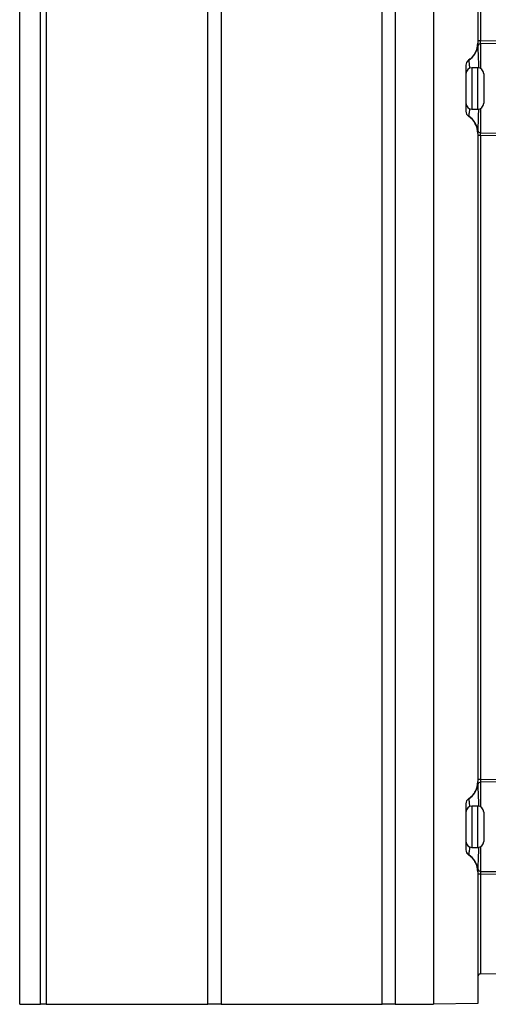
# Model space of a CAD drawing. Header units: millimetres. Extents: x 15358 to 16483, y 10132 to 11382.
# Tile 2 of 166: x 15629 to 15708, y 10590 to 10756. Entities that reach past the tile are written whole.
import ezdxf

# ---------------------------------------------------------------- set-up
doc = ezdxf.new("R2010")
doc.units = ezdxf.units.MM

msp = doc.modelspace()

# ---------------------------------------------------------------- linework, layer by layer
at = {"color": 7, "linetype": 'Continuous', "lineweight": 25}
for p, q in [((15629.04, 10589.56), (15629.04, 10899.56)), ((15632.54, 10589.56), (15632.54, 10899.56)), ((15633.54, 10899.56), (15633.54, 10589.56)), ((15660.86, 10589.56), (15660.86, 10899.56)), ((15663.11, 10899.56), (15663.11, 10589.56)), ((15690.34, 10589.56), (15690.34, 10899.56)), ((15692.59, 10899.56), (15692.59, 10589.56)), ((15699.04, 10899.56), (15699.04, 10589.56)), ((15706.54, 10861.96), (15706.54, 10752.25)), ((15707.03, 10861.59), (15707.03, 10752.63)), ((15707.03, 10752.63), (15706.54, 10752.63)), ((15707.03, 10752.15), (15707.03, 10747.94)), ((15705.28, 10749.56), (15704.99, 10749.34)), ((15704.54, 10748.51), (15704.54, 10740.7)), ((15706.54, 10748.06), (15705.54, 10748.06)), ((15705.54, 10748.06), (15705.54, 10741.06)), ((15706.54, 10744.56), (15706.54, 10748.06)), ((15707.54, 10747.06), (15707.54, 10744.56)), ((15706.54, 10741.06), (15706.54, 10744.56)), ((15707.54, 10744.56), (15707.54, 10742.06)), ((15705.54, 10741.06), (15706.54, 10741.06)), ((15707.03, 10741.19), (15707.03, 10737.06)), ((15706.54, 10736.96), (15706.54, 10627.25)), ((15707.03, 10736.59), (15706.54, 10736.59)), ((15707.03, 10736.59), (15707.03, 10627.63)), ((15707.03, 10627.63), (15706.54, 10627.63)), ((15707.03, 10627.15), (15707.03, 10622.98)), ((15704.54, 10623.51), (15704.54, 10615.7)), ((15706.54, 10623.11), (15705.54, 10623.11)), ((15705.54, 10623.11), (15705.54, 10616.11)), ((15706.54, 10619.61), (15706.54, 10623.11)), ((15707.54, 10622.11), (15707.54, 10619.61)), ((15706.54, 10616.11), (15706.54, 10619.61)), ((15707.54, 10619.61), (15707.54, 10617.11)), ((15705.54, 10616.11), (15706.54, 10616.11)), ((15707.03, 10616.24), (15707.03, 10612.06)), ((15706.54, 10611.96), (15706.54, 10589.7)), ((15707.03, 10611.59), (15706.54, 10611.59)), ((15707.03, 10611.59), (15707.03, 10594.7)), ((15707.03, 10594.7), (15803.26, 10596.38)), ((15629.04, 10589.56), (15632.54, 10589.56)), ((15633.54, 10589.56), (15632.54, 10589.56)), ((15633.54, 10589.56), (15660.86, 10589.56)), ((15663.11, 10589.56), (15660.86, 10589.56)), ((15663.11, 10589.56), (15690.34, 10589.56)), ((15692.59, 10589.56), (15690.34, 10589.56)), ((15692.59, 10589.56), (15699.04, 10589.56)), ((15706.54, 10589.7), (15699.04, 10589.56))]:
    msp.add_line(p, q, dxfattribs=at)
for centre, radius, start, end in [((15703.04, 10752.25), 3.5, 303.749, 0), ((15703.08, 10752.25), 3.48, 309.3521, 355.111), ((15707.03, 10751.66), 0.491, 89.6629, 169.0041), ((15703.09, 10752.27), 3.5, 303.1097, 351.5459), ((15705.54, 10748.51), 1, 123.749, 180), ((15705.54, 10748.51), 1, 123.2616, 179.9985), ((15705.54, 10748.5), 0.999, 122.972, 179.9928), ((15705.54, 10747.06), 1, 90, 180), ((15706.54, 10747.06), 1, 0, 90), ((15705.54, 10742.06), 1, 180, 270), ((15706.54, 10742.06), 1, 270, 0), ((15705.54, 10740.71), 1, 180.0015, 236.7384), ((15705.54, 10740.71), 0.999, 180.0072, 237.028), ((15705.54, 10740.7), 1, 180, 236.251), ((15703.04, 10736.96), 3.5, 0, 56.251), ((15703.08, 10736.97), 3.48, 4.8834, 56.5956), ((15703.09, 10736.94), 3.5, 8.4541, 56.8903), ((15707.03, 10737.55), 0.491, 190.9959, 270.3371), ((15703.04, 10627.25), 3.5, 303.749, 0), ((15703.08, 10627.25), 3.48, 303.4044, 355.1166), ((15707.03, 10626.66), 0.491, 89.6629, 169.0041), ((15703.09, 10627.27), 3.5, 303.1097, 351.5459), ((15705.54, 10623.51), 1, 123.749, 180), ((15705.54, 10623.51), 1, 123.2616, 179.9985), ((15705.54, 10623.5), 0.999, 122.972, 179.9928), ((15705.54, 10622.11), 1, 90, 180), ((15706.54, 10622.11), 1, 0, 90), ((15705.54, 10617.11), 1, 180, 270), ((15706.54, 10617.11), 1, 270, 0), ((15705.54, 10615.71), 1, 180.0015, 236.7384), ((15705.54, 10615.71), 0.999, 180.0072, 237.028), ((15705.54, 10615.7), 1, 180, 236.251), ((15703.04, 10611.96), 3.5, 0, 56.251), ((15703.08, 10611.97), 3.48, 4.8834, 56.5956), ((15703.09, 10611.94), 3.5, 8.4541, 56.8903), ((15707.03, 10612.55), 0.491, 190.9959, 270.3371), ((15707.04, 10594.2), 0.5, 91, 180)]:
    msp.add_arc(centre, radius, start, end, dxfattribs=at)
for points in [[(15707.03, 10752.63), (15746.7, 10753.11), (15786.37, 10753.56), (15826.03, 10753.98)], [(15825.88, 10753.53), (15786.26, 10753.11), (15746.65, 10752.65), (15707.03, 10752.15)], [(15706.55, 10751.95), (15706.55, 10751.87), (15706.55, 10751.8), (15706.55, 10751.76)], [(15704.99, 10749.34), (15705, 10749.34), (15705, 10749.34), (15705, 10749.34)], [(15705, 10739.88), (15705, 10739.87), (15705, 10739.87), (15704.99, 10739.87)], [(15706.55, 10737.46), (15706.55, 10737.42), (15706.55, 10737.35), (15706.55, 10737.26)], [(15707.03, 10737.06), (15746.12, 10736.57), (15785.2, 10736.12), (15824.29, 10735.7)], [(15824.44, 10735.25), (15785.3, 10735.67), (15746.17, 10736.11), (15707.03, 10736.59)], [(15707.03, 10627.63), (15741.26, 10628.05), (15775.48, 10628.44), (15809.71, 10628.8)], [(15706.55, 10626.95), (15706.55, 10626.87), (15706.55, 10626.8), (15706.55, 10626.76)], [(15809.55, 10628.36), (15775.38, 10627.98), (15741.21, 10627.58), (15707.03, 10627.15)], [(15704.99, 10624.34), (15705, 10624.34), (15705, 10624.34), (15705, 10624.34)], [(15705, 10614.88), (15705, 10614.87), (15705, 10614.87), (15704.99, 10614.87)], [(15706.55, 10612.46), (15706.55, 10612.42), (15706.55, 10612.35), (15706.55, 10612.26)], [(15707.03, 10612.06), (15740.03, 10611.65), (15773.02, 10611.26), (15806.02, 10610.9)], [(15806.16, 10610.45), (15773.12, 10610.81), (15740.08, 10611.18), (15707.03, 10611.59)]]:
    msp.add_open_spline(points, degree=3, dxfattribs=at)
for points, knots in [([(15707.03, 10752.15), (15707.03, 10752.19), (15707.03, 10752.25), (15707.03, 10752.42), (15707.03, 10752.52), (15707.03, 10752.63)], [0, 0, 0, 0, 0.5, 0.5, 1, 1, 1, 1]), ([(15706.55, 10751.76), (15706.55, 10751.56), (15706.57, 10751.12), (15706.61, 10749.91), (15706.65, 10748.81), (15706.66, 10748.12), (15706.66, 10748.04)], [0, 0, 0, 0, 0.283183, 0.627292, 0.954209, 1, 1, 1, 1]), ([(15705, 10749.34), (15705.01, 10749.27), (15705.04, 10749.13), (15705.11, 10748.57), (15705.14, 10748.07), (15705.15, 10747.98)], [0, 0, 0, 0, 0.448077, 0.896331, 1, 1, 1, 1]), ([(15705.15, 10741.16), (15705.14, 10741.14), (15705.12, 10740.71), (15705.05, 10740.21), (15705.01, 10739.9), (15705, 10739.88), (15705, 10739.88)], [0, 0, 0, 0, 0.011205, 0.474805, 0.927385, 1, 1, 1, 1]), ([(15706.66, 10741.09), (15706.64, 10740.52), (15706.61, 10739.34), (15706.57, 10738.11), (15706.55, 10737.65), (15706.55, 10737.46)], [0, 0, 0, 0, 0.341454, 0.716107, 1, 1, 1, 1]), ([(15707.03, 10736.59), (15707.03, 10736.69), (15707.03, 10736.79), (15707.03, 10736.96), (15707.03, 10737.03), (15707.03, 10737.06)], [0, 0, 0, 0, 0.5, 0.5, 1, 1, 1, 1]), ([(15707.03, 10627.63), (15707.03, 10627.52), (15707.03, 10627.42), (15707.03, 10627.25), (15707.03, 10627.19), (15707.03, 10627.15)], [0, 0, 0, 0, 0.5, 0.5, 1, 1, 1, 1]), ([(15706.55, 10626.76), (15706.55, 10626.56), (15706.57, 10626.12), (15706.61, 10624.91), (15706.65, 10623.83), (15706.66, 10623.15), (15706.66, 10623.08)], [0, 0, 0, 0, 0.285445, 0.632303, 0.961831, 1, 1, 1, 1]), ([(15705, 10624.34), (15705.01, 10624.27), (15705.04, 10624.13), (15705.11, 10623.58), (15705.14, 10623.1), (15705.15, 10623.02)], [0, 0, 0, 0, 0.455474, 0.911128, 1, 1, 1, 1]), ([(15705.15, 10616.2), (15705.15, 10616.17), (15705.12, 10615.73), (15705.05, 10615.21), (15705.01, 10614.9), (15705, 10614.88), (15705, 10614.88)], [0, 0, 0, 0, 0.026231, 0.482787, 0.928488, 1, 1, 1, 1]), ([(15706.66, 10616.13), (15706.66, 10616.12), (15706.65, 10615.48), (15706.61, 10614.37), (15706.57, 10613.1), (15706.55, 10612.65), (15706.55, 10612.46)], [0, 0, 0, 0, 0.00394, 0.347073, 0.718529, 1, 1, 1, 1]), ([(15707.03, 10612.06), (15707.03, 10612.03), (15707.03, 10611.96), (15707.03, 10611.79), (15707.03, 10611.69), (15707.03, 10611.59)], [0, 0, 0, 0, 0.5, 0.5, 1, 1, 1, 1])]:
    msp.add_open_spline(points, degree=3, knots=knots, dxfattribs=at)

doc.saveas('drawing.dxf')
